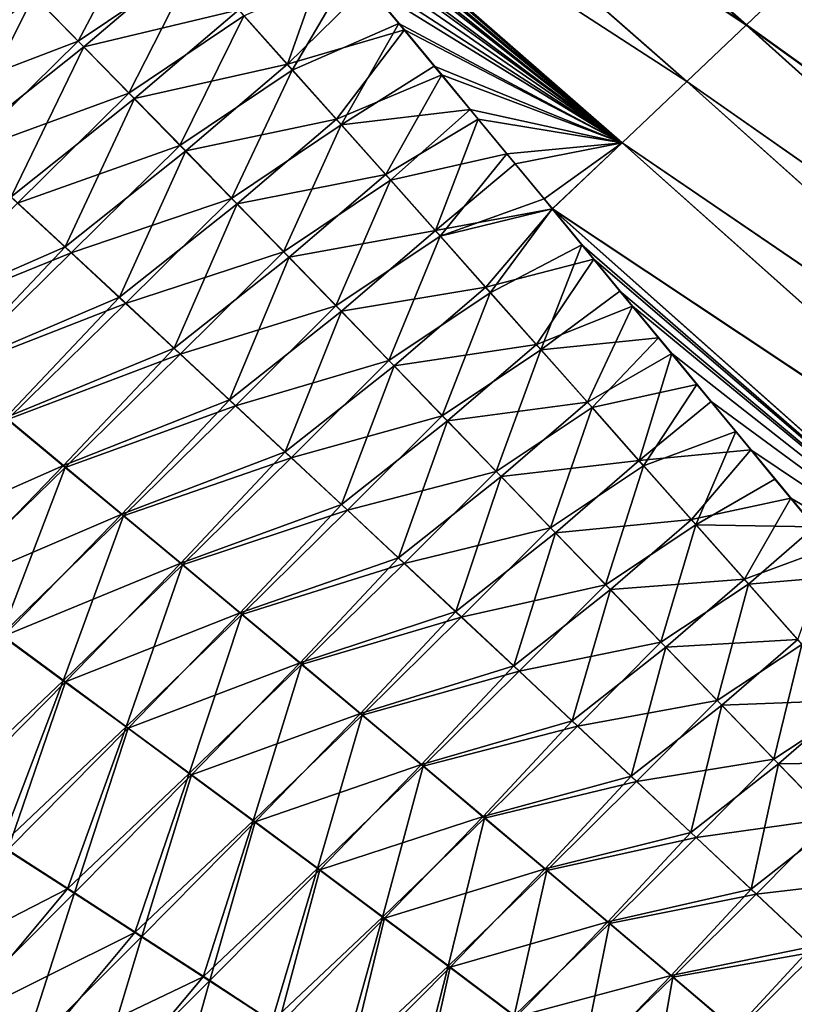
# Model space of a CAD drawing. Header units: metres. Extents: x -42 to 163, y -93 to 90.
# Tile 109 of 232: x 84.34 to 89.14, y -52.26 to -46.17. Entities that reach past the tile are written whole.
import ezdxf

# ---------------------------------------------------------------- set-up
doc = ezdxf.new("R2010")
doc.units = ezdxf.units.M
doc.layers.add('solid_500770_SW0001', color=7, linetype='CONTINUOUS')

msp = doc.modelspace()

# ---------------------------------------------------------------- linework, layer by layer
at = {"layer": 'solid_500770_SW0001'}
for points in [[(88.842407, -46.198994, -12.924019), (85.623665, -44.050396, -13.65009), (85.996208, -43.693958, -12.489612)], [(88.844009, -46.197338, 12.919007), (85.997467, -43.69265, 12.485934), (85.624489, -44.049454, 13.648698)], [(89.176666, -45.879658, -11.694479), (88.842407, -46.198994, -12.924019), (85.996208, -43.693958, -12.489612)], [(88.844009, -46.197338, 12.919007), (89.178719, -45.877609, 11.686087), (85.997467, -43.69265, 12.485934)], [(88.474968, -46.548908, -14.134902), (85.217995, -44.436153, -14.788353), (85.623665, -44.050396, -13.65009)], [(88.476227, -46.547539, 14.132339), (85.624489, -44.049454, 13.648698), (85.218956, -44.435909, 14.788419)], [(88.842407, -46.198994, -12.924019), (88.474968, -46.548908, -14.134902), (85.623665, -44.050396, -13.65009)], [(88.476227, -46.547539, 14.132339), (88.844009, -46.197338, 12.919007), (85.624489, -44.049454, 13.648698)], [(88.074707, -46.928787, -15.326042), (85.314484, -44.549709, -14.855278), (85.217995, -44.436153, -14.788353)], [(88.474968, -46.548908, -14.134902), (88.074707, -46.928787, -15.326042), (85.217995, -44.436153, -14.788353)], [(88.075584, -46.92775, 15.32533), (85.218956, -44.435909, 14.788419), (85.491211, -44.756969, 14.977958)], [(88.075584, -46.92775, 15.32533), (88.476227, -46.547539, 14.132339), (85.218956, -44.435909, 14.788419)], [(88.074707, -46.928787, -15.326042), (85.575996, -44.858376, -15.037318), (85.314484, -44.549709, -14.855278)], [(85.765869, -45.082561, 15.170599), (88.075584, -46.92775, 15.32533), (85.491211, -44.756969, 14.977958)], [(88.074707, -46.928787, -15.326042), (85.844742, -45.177216, -15.225764), (85.575996, -44.858376, -15.037318)], [(85.765869, -45.082561, 15.170599), (86.043137, -45.412609, 15.365873), (88.075584, -46.92775, 15.32533)], [(88.074707, -46.928787, -15.326042), (86.120461, -45.505924, -15.420289), (85.844742, -45.177216, -15.225764)], [(86.043137, -45.412609, 15.365873), (86.268715, -45.68187, 15.524897), (88.075584, -46.92775, 15.32533)], [(85.135567, -45.481346, -16.336149), (84.703285, -46.298904, -17.553617), (84.391342, -45.981049, -17.406733)], [(85.135567, -45.481346, -16.336149), (85.431778, -45.810017, -16.507938), (84.703285, -46.298904, -17.553617)], [(88.074707, -46.928787, -15.326042), (86.402618, -45.843582, -15.619932), (86.120461, -45.505924, -15.420289)], [(84.081802, -45.666546, -17.261379), (84.391342, -45.981049, -17.406733), (83.343201, -46.392193, -18.285181)], [(83.628571, -46.652035, 18.390417), (84.428551, -46.016052, 17.421307), (84.11956, -45.701939, 17.276093)], [(85.69944, -46.105595, 16.660624), (86.000565, -46.441868, 16.83613), (86.268715, -45.68187, 15.524897)], [(86.000565, -46.441868, 16.83613), (86.496231, -45.953938, 15.685106), (86.268715, -45.68187, 15.524897)], [(86.268715, -45.68187, 15.524897), (86.496231, -45.953938, 15.685106), (88.075584, -46.92775, 15.32533)], [(84.428551, -46.016052, 17.421307), (84.739944, -46.333508, 17.568033), (85.400566, -45.7729, 16.486771)], [(84.739944, -46.333508, 17.568033), (85.69944, -46.105595, 16.660624), (85.400566, -45.7729, 16.486771)], [(85.431778, -45.810017, -16.507938), (85.017677, -46.620125, -17.701929), (84.703285, -46.298904, -17.553617)], [(85.431778, -45.810017, -16.507938), (85.730179, -46.14225, -16.681492), (85.017677, -46.620125, -17.701929)], [(86.402618, -45.843582, -15.619932), (86.030823, -46.478043, -16.856674), (85.730179, -46.14225, -16.681492)], [(86.402618, -45.843582, -15.619932), (86.690651, -46.189236, -15.823719), (86.030823, -46.478043, -16.856674)], [(88.074707, -46.928787, -15.326042), (86.690651, -46.189236, -15.823719), (86.402618, -45.843582, -15.619932)], [(92.234352, -48.636608, -12.064916), (88.842407, -46.198994, -12.924019), (89.176666, -45.879658, -11.694479)], [(92.23764, -48.633381, 12.05101), (89.178719, -45.877609, 11.686087), (88.844009, -46.197338, 12.919007)], [(86.000565, -46.441868, 16.83613), (86.725548, -46.229198, 15.847235), (86.496231, -45.953938, 15.685106)], [(86.496231, -45.953938, 15.685106), (86.725548, -46.229198, 15.847235), (88.075584, -46.92775, 15.32533)], [(84.391342, -45.981049, -17.406733), (83.668564, -46.692146, -18.408241), (83.343201, -46.392193, -18.285181)], [(83.628571, -46.652035, 18.390417), (83.957169, -46.955559, 18.514877), (84.428551, -46.016052, 17.421307)], [(84.391342, -45.981049, -17.406733), (84.703285, -46.298904, -17.553617), (83.668564, -46.692146, -18.408241)], [(83.957169, -46.955559, 18.514877), (84.739944, -46.333508, 17.568033), (84.428551, -46.016052, 17.421307)], [(84.739944, -46.333508, 17.568033), (85.05378, -46.654308, 17.716164), (85.69944, -46.105595, 16.660624)], [(85.730179, -46.14225, -16.681492), (85.334579, -46.94471, -17.851559), (85.017677, -46.620125, -17.701929)], [(85.05378, -46.654308, 17.716164), (86.000565, -46.441868, 16.83613), (85.69944, -46.105595, 16.660624)], [(85.730179, -46.14225, -16.681492), (86.030823, -46.478043, -16.856674), (85.334579, -46.94471, -17.851559)], [(86.690651, -46.189236, -15.823719), (86.333778, -46.817387, -17.033352), (86.030823, -46.478043, -16.856674)], [(86.690651, -46.189236, -15.823719), (86.910172, -46.453133, -15.978683), (86.333778, -46.817387, -17.033352)], [(88.074707, -46.928787, -15.326042), (86.910172, -46.453133, -15.978683), (86.690651, -46.189236, -15.823719)], [(91.905098, -48.950562, -13.340014), (88.474968, -46.548908, -14.134902), (88.842407, -46.198994, -12.924019)], [(91.908119, -48.947559, 13.329664), (88.844009, -46.197338, 12.919007), (88.476227, -46.547539, 14.132339)], [(92.234352, -48.636608, -12.064916), (91.905098, -48.950562, -13.340014), (88.842407, -46.198994, -12.924019)], [(91.908119, -48.947559, 13.329664), (92.23764, -48.633381, 12.05101), (88.844009, -46.197338, 12.919007)], [(86.000565, -46.441868, 16.83613), (86.304001, -46.781712, 17.013153), (86.725548, -46.229198, 15.847235)], [(86.304001, -46.781712, 17.013153), (86.956589, -46.507671, 16.01132), (86.725548, -46.229198, 15.847235)], [(86.725548, -46.229198, 15.847235), (86.956589, -46.507671, 16.01132), (88.075584, -46.92775, 15.32533)], [(84.703285, -46.298904, -17.553617), (83.99662, -46.995171, -18.532446), (83.668564, -46.692146, -18.408241)], [(83.957169, -46.955559, 18.514877), (84.288498, -47.262184, 18.640423), (84.739944, -46.333508, 17.568033)], [(84.703285, -46.298904, -17.553617), (85.017677, -46.620125, -17.701929), (83.99662, -46.995171, -18.532446)], [(84.288498, -47.262184, 18.640423), (85.05378, -46.654308, 17.716164), (84.739944, -46.333508, 17.568033)], [(85.05378, -46.654308, 17.716164), (85.370102, -46.978455, 17.865599), (86.000565, -46.441868, 16.83613)], [(85.370102, -46.978455, 17.865599), (86.304001, -46.781712, 17.013153), (86.000565, -46.441868, 16.83613)], [(86.910172, -46.453133, -15.978683), (87.13311, -46.721729, -16.136028), (86.333778, -46.817387, -17.033352)], [(88.074707, -46.928787, -15.326042), (87.13311, -46.721729, -16.136028), (86.910172, -46.453133, -15.978683)], [(86.030823, -46.478043, -16.856674), (85.654022, -47.272663, -18.002403), (85.334579, -46.94471, -17.851559)], [(86.030823, -46.478043, -16.856674), (86.333778, -46.817387, -17.033352), (85.654022, -47.272663, -18.002403)], [(86.304001, -46.781712, 17.013153), (86.60984, -47.12513, 17.191521), (86.956589, -46.507671, 16.01132)], [(86.60984, -47.12513, 17.191521), (87.183319, -46.781742, 16.172544), (86.956589, -46.507671, 16.01132)], [(86.956589, -46.507671, 16.01132), (87.183319, -46.781742, 16.172544), (88.075584, -46.92775, 15.32533)], [(91.542763, -49.294926, -14.59791), (88.074707, -46.928787, -15.326042), (88.474968, -46.548908, -14.134902)], [(91.545616, -49.292042, 14.590207), (88.476227, -46.547539, 14.132339), (88.075584, -46.92775, 15.32533)], [(91.905098, -48.950562, -13.340014), (91.542763, -49.294926, -14.59791), (88.474968, -46.548908, -14.134902)], [(91.545616, -49.292042, 14.590207), (91.908119, -48.947559, 13.329664), (88.476227, -46.547539, 14.132339)], [(85.017677, -46.620125, -17.701929), (84.327393, -47.301277, -18.657721), (83.99662, -46.995171, -18.532446)], [(85.017677, -46.620125, -17.701929), (85.334579, -46.94471, -17.851559), (84.327393, -47.301277, -18.657721)], [(84.288498, -47.262184, 18.640423), (84.622597, -47.571926, 18.766973), (85.05378, -46.654308, 17.716164)], [(84.622597, -47.571926, 18.766973), (85.370102, -46.978455, 17.865599), (85.05378, -46.654308, 17.716164)], [(87.13311, -46.721729, -16.136028), (86.639137, -47.160294, -17.211346), (86.333778, -46.817387, -17.033352)], [(87.13311, -46.721729, -16.136028), (87.360252, -46.996399, -16.296877), (86.639137, -47.160294, -17.211346)], [(88.074707, -46.928787, -15.326042), (87.360252, -46.996399, -16.296877), (87.13311, -46.721729, -16.136028)], [(85.370102, -46.978455, 17.865599), (85.688972, -47.305954, 18.01623), (86.304001, -46.781712, 17.013153)], [(86.333778, -46.817387, -17.033352), (85.976082, -47.603996, -18.154333), (85.654022, -47.272663, -18.002403)], [(85.688972, -47.305954, 18.01623), (86.60984, -47.12513, 17.191521), (86.304001, -46.781712, 17.013153)], [(86.333778, -46.817387, -17.033352), (86.639137, -47.160294, -17.211346), (85.976082, -47.603996, -18.154333)], [(86.60984, -47.12513, 17.191521), (86.918243, -47.472149, 17.370995), (87.183319, -46.781742, 16.172544)], [(86.918243, -47.472149, 17.370995), (87.411797, -47.058407, 16.334711), (87.183319, -46.781742, 16.172544)], [(87.183319, -46.781742, 16.172544), (87.411797, -47.058407, 16.334711), (88.075584, -46.92775, 15.32533)], [(85.334579, -46.94471, -17.851559), (84.660912, -47.610489, -18.783985), (84.327393, -47.301277, -18.657721)], [(85.334579, -46.94471, -17.851559), (85.654022, -47.272663, -18.002403), (84.660912, -47.610489, -18.783985)], [(88.074707, -46.928787, -15.326042), (87.591042, -47.276176, -16.460318), (87.360252, -46.996399, -16.296877)], [(87.411797, -47.058407, 16.334711), (87.642059, -47.337433, 16.497366), (88.075584, -46.92775, 15.32533)], [(88.074707, -46.928787, -15.326042), (87.641899, -47.337898, -16.496286), (87.591042, -47.276176, -16.460318)], [(91.147591, -49.669201, -15.837628), (87.641899, -47.337898, -16.496286), (88.074707, -46.928787, -15.326042)], [(91.150215, -49.6665, 15.831975), (88.075584, -46.92775, 15.32533), (87.642059, -47.337433, 16.497366)], [(91.542763, -49.294926, -14.59791), (91.147591, -49.669201, -15.837628), (88.074707, -46.928787, -15.326042)], [(91.150215, -49.6665, 15.831975), (91.545616, -49.292042, 14.590207), (88.075584, -46.92775, 15.32533)], [(84.622597, -47.571926, 18.766973), (84.95948, -47.884796, 18.894453), (85.370102, -46.978455, 17.865599)], [(84.95948, -47.884796, 18.894453), (85.688972, -47.305954, 18.01623), (85.370102, -46.978455, 17.865599)], [(87.360252, -46.996399, -16.296877), (86.947067, -47.506779, -17.390415), (86.639137, -47.160294, -17.211346)], [(87.360252, -46.996399, -16.296877), (87.591042, -47.276176, -16.460318), (86.947067, -47.506779, -17.390415)], [(86.918243, -47.472149, 17.370995), (87.642059, -47.337433, 16.497366), (87.411797, -47.058407, 16.334711)], [(85.688972, -47.305954, 18.01623), (86.010452, -47.636822, 18.167925), (86.60984, -47.12513, 17.191521)], [(86.010452, -47.636822, 18.167925), (86.918243, -47.472149, 17.370995), (86.60984, -47.12513, 17.191521)], [(86.639137, -47.160294, -17.211346), (86.300888, -47.938755, -18.307159), (85.976082, -47.603996, -18.154333)], [(86.639137, -47.160294, -17.211346), (86.947067, -47.506779, -17.390415), (86.300888, -47.938755, -18.307159)], [(83.548248, -48.043659, 19.470854), (84.622597, -47.571926, 18.766973), (84.288498, -47.262184, 18.640423)], [(84.327393, -47.301277, -18.657721), (84.660912, -47.610489, -18.783985), (83.55899, -48.055874, -19.476368)], [(85.654022, -47.272663, -18.002403), (84.997223, -47.922813, -18.911163), (84.660912, -47.610489, -18.783985)], [(84.95948, -47.884796, 18.894453), (85.299217, -48.200829, 19.022764), (85.688972, -47.305954, 18.01623)], [(85.654022, -47.272663, -18.002403), (85.976082, -47.603996, -18.154333), (84.997223, -47.922813, -18.911163)], [(85.299217, -48.200829, 19.022764), (86.010452, -47.636822, 18.167925), (85.688972, -47.305954, 18.01623)], [(87.591042, -47.276176, -16.460318), (87.641899, -47.337898, -16.496286), (86.947067, -47.506779, -17.390415)], [(86.918243, -47.472149, 17.370995), (87.22937, -47.822788, 17.551329), (87.642059, -47.337433, 16.497366)], [(87.641899, -47.337898, -16.496286), (87.257721, -47.856876, -17.570316), (86.947067, -47.506779, -17.390415)], [(87.22937, -47.822788, 17.551329), (87.899139, -47.648808, 16.67745), (87.642059, -47.337433, 16.497366)], [(87.641899, -47.337898, -16.496286), (87.82486, -47.560024, -16.625385), (87.257721, -47.856876, -17.570316)], [(90.71981, -50.072876, -17.058199), (87.82486, -47.560024, -16.625385), (87.641899, -47.337898, -16.496286)], [(91.147591, -49.669201, -15.837628), (90.71981, -50.072876, -17.058199), (87.641899, -47.337898, -16.496286)], [(90.721992, -50.070599, 17.054306), (87.642059, -47.337433, 16.497366), (87.899139, -47.648808, 16.67745)], [(90.721992, -50.070599, 17.054306), (91.150215, -49.6665, 15.831975), (87.642059, -47.337433, 16.497366)], [(86.010452, -47.636822, 18.167925), (86.334671, -47.9711, 18.320492), (86.918243, -47.472149, 17.370995)], [(86.334671, -47.9711, 18.320492), (87.22937, -47.822788, 17.551329), (86.918243, -47.472149, 17.370995)], [(86.947067, -47.506779, -17.390415), (86.628571, -48.276981, -18.460684), (86.300888, -47.938755, -18.307159)], [(86.947067, -47.506779, -17.390415), (87.257721, -47.856876, -17.570316), (86.628571, -48.276981, -18.460684)], [(87.82486, -47.560024, -16.625385), (87.571259, -48.210598, -17.750803), (87.257721, -47.856876, -17.570316)], [(87.82486, -47.560024, -16.625385), (88.061073, -47.846863, -16.791109), (87.571259, -48.210598, -17.750803)], [(90.71981, -50.072876, -17.058199), (88.061073, -47.846863, -16.791109), (87.82486, -47.560024, -16.625385)], [(83.548248, -48.043659, 19.470854), (83.900391, -48.335377, 19.57732), (84.622597, -47.571926, 18.766973)], [(84.660912, -47.610489, -18.783985), (83.910988, -48.347404, -19.582727), (83.55899, -48.055874, -19.476368)], [(83.900391, -48.335377, 19.57732), (84.95948, -47.884796, 18.894453), (84.622597, -47.571926, 18.766973)], [(84.660912, -47.610489, -18.783985), (84.997223, -47.922813, -18.911163), (83.910988, -48.347404, -19.582727)], [(85.976082, -47.603996, -18.154333), (85.336372, -48.238285, -19.039154), (84.997223, -47.922813, -18.911163)], [(85.976082, -47.603996, -18.154333), (86.300888, -47.938755, -18.307159), (85.336372, -48.238285, -19.039154)], [(85.299217, -48.200829, 19.022764), (85.641884, -48.520092, 19.151762), (86.010452, -47.636822, 18.167925)], [(85.641884, -48.520092, 19.151762), (86.334671, -47.9711, 18.320492), (86.010452, -47.636822, 18.167925)], [(87.22937, -47.822788, 17.551329), (87.543388, -48.177078, 17.732277), (87.899139, -47.648808, 16.67745)], [(87.543388, -48.177078, 17.732277), (88.139595, -47.939838, 16.844318), (87.899139, -47.648808, 16.67745)], [(88.139595, -47.939838, 16.844318), (90.721992, -50.070599, 17.054306), (87.899139, -47.648808, 16.67745)], [(86.334671, -47.9711, 18.320492), (86.661774, -48.308838, 18.473734), (87.22937, -47.822788, 17.551329)], [(87.257721, -47.856876, -17.570316), (86.959259, -48.618725, -18.614708), (86.628571, -48.276981, -18.460684)], [(86.661774, -48.308838, 18.473734), (87.543388, -48.177078, 17.732277), (87.22937, -47.822788, 17.551329)], [(87.257721, -47.856876, -17.570316), (87.571259, -48.210598, -17.750803), (86.959259, -48.618725, -18.614708)], [(88.061073, -47.846863, -16.791109), (88.299026, -48.135586, -16.956509), (87.571259, -48.210598, -17.750803)], [(88.061073, -47.846863, -16.791109), (90.259529, -50.505569, -18.258816), (88.299026, -48.135586, -16.956509)], [(90.71981, -50.072876, -17.058199), (90.259529, -50.505569, -18.258816), (88.061073, -47.846863, -16.791109)], [(83.900391, -48.335377, 19.57732), (84.255577, -48.629955, 19.684446), (84.95948, -47.884796, 18.894453)], [(84.997223, -47.922813, -18.911163), (84.266014, -48.641788, -19.689743), (83.910988, -48.347404, -19.582727)], [(84.255577, -48.629955, 19.684446), (85.299217, -48.200829, 19.022764), (84.95948, -47.884796, 18.894453)], [(84.997223, -47.922813, -18.911163), (85.336372, -48.238285, -19.039154), (84.266014, -48.641788, -19.689743)], [(86.300888, -47.938755, -18.307159), (85.678452, -48.556976, -19.167809), (85.336372, -48.238285, -19.039154)], [(85.641884, -48.520092, 19.151762), (85.987595, -48.842659, 19.281292), (86.334671, -47.9711, 18.320492)], [(86.300888, -47.938755, -18.307159), (86.628571, -48.276981, -18.460684), (85.678452, -48.556976, -19.167809)], [(85.987595, -48.842659, 19.281292), (86.661774, -48.308838, 18.473734), (86.334671, -47.9711, 18.320492)], [(87.543388, -48.177078, 17.732277), (87.860451, -48.535034, 17.913589), (88.139595, -47.939838, 16.844318)], [(87.860451, -48.535034, 17.913589), (88.381844, -48.233662, 17.012131), (88.139595, -47.939838, 16.844318)], [(88.139595, -47.939838, 16.844318), (88.381844, -48.233662, 17.012131), (90.721992, -50.070599, 17.054306)], [(88.299026, -48.135586, -16.956509), (87.887856, -48.567978, -17.931631), (87.571259, -48.210598, -17.750803)], [(88.299026, -48.135586, -16.956509), (88.538078, -48.425091, -17.120638), (87.887856, -48.567978, -17.931631)], [(88.299026, -48.135586, -16.956509), (90.259529, -50.505569, -18.258816), (88.538078, -48.425091, -17.120638)], [(84.255577, -48.629955, 19.684446), (84.613831, -48.927452, 19.79216), (85.299217, -48.200829, 19.022764)], [(84.613831, -48.927452, 19.79216), (85.641884, -48.520092, 19.151762), (85.299217, -48.200829, 19.022764)], [(86.661774, -48.308838, 18.473734), (86.991882, -48.650078, 18.627455), (87.543388, -48.177078, 17.732277)], [(87.571259, -48.210598, -17.750803), (87.293098, -48.964035, -18.769033), (86.959259, -48.618725, -18.614708)], [(86.991882, -48.650078, 18.627455), (87.860451, -48.535034, 17.913589), (87.543388, -48.177078, 17.732277)], [(87.571259, -48.210598, -17.750803), (87.887856, -48.567978, -17.931631), (87.293098, -48.964035, -18.769033)], [(87.860451, -48.535034, 17.913589), (88.180733, -48.896687, 18.09502), (88.381844, -48.233662, 17.012131)], [(88.180733, -48.896687, 18.09502), (88.625946, -48.530136, 17.180557), (88.381844, -48.233662, 17.012131)], [(88.381844, -48.233662, 17.012131), (88.625946, -48.530136, 17.180557), (90.721992, -50.070599, 17.054306)], [(85.336372, -48.238285, -19.039154), (84.624115, -48.939091, -19.797342), (84.266014, -48.641788, -19.689743)], [(85.336372, -48.238285, -19.039154), (85.678452, -48.556976, -19.167809), (84.624115, -48.939091, -19.797342)], [(86.628571, -48.276981, -18.460684), (86.02356, -48.878963, -19.296976), (85.678452, -48.556976, -19.167809)], [(86.628571, -48.276981, -18.460684), (86.959259, -48.618725, -18.614708), (86.02356, -48.878963, -19.296976)], [(85.987595, -48.842659, 19.281292), (86.336441, -49.168602, 19.411201), (86.661774, -48.308838, 18.473734)], [(86.336441, -49.168602, 19.411201), (86.991882, -48.650078, 18.627455), (86.661774, -48.308838, 18.473734)], [(88.538078, -48.425091, -17.120638), (88.207657, -48.929035, -18.112555), (87.887856, -48.567978, -17.931631)], [(88.538078, -48.425091, -17.120638), (88.778679, -48.716557, -17.284704), (88.207657, -48.929035, -18.112555)], [(88.538078, -48.425091, -17.120638), (90.259529, -50.505569, -18.258816), (88.778679, -48.716557, -17.284704)], [(84.613831, -48.927452, 19.79216), (84.975212, -49.227966, 19.900349), (85.641884, -48.520092, 19.151762)], [(84.975212, -49.227966, 19.900349), (85.987595, -48.842659, 19.281292), (85.641884, -48.520092, 19.151762)], [(86.991882, -48.650078, 18.627455), (87.325134, -48.994865, 18.781458), (87.860451, -48.535034, 17.913589)], [(87.325134, -48.994865, 18.781458), (88.180733, -48.896687, 18.09502), (87.860451, -48.535034, 17.913589)], [(88.180733, -48.896687, 18.09502), (88.871971, -48.829014, 17.349077), (88.625946, -48.530136, 17.180557)], [(88.625946, -48.530136, 17.180557), (88.871971, -48.829014, 17.349077), (90.721992, -50.070599, 17.054306)], [(85.678452, -48.556976, -19.167809), (84.985336, -49.239407, -19.905413), (84.624115, -48.939091, -19.797342)], [(85.678452, -48.556976, -19.167809), (86.02356, -48.878963, -19.296976), (84.985336, -49.239407, -19.905413)], [(87.887856, -48.567978, -17.931631), (87.630219, -49.312954, -18.923464), (87.293098, -48.964035, -18.769033)], [(87.887856, -48.567978, -17.931631), (88.207657, -48.929035, -18.112555), (87.630219, -49.312954, -18.923464)], [(83.480812, -49.42728, 20.331076), (84.613831, -48.927452, 19.79216), (84.255577, -48.629955, 19.684446)], [(84.266014, -48.641788, -19.689743), (84.624115, -48.939091, -19.797342), (83.844513, -49.696812, -20.420361)], [(86.959259, -48.618725, -18.614708), (86.371803, -49.204315, -19.426502), (86.02356, -48.878963, -19.296976)], [(86.336441, -49.168602, 19.411201), (86.68853, -49.498001, 19.541334), (86.991882, -48.650078, 18.627455)], [(86.959259, -48.618725, -18.614708), (87.293098, -48.964035, -18.769033), (86.371803, -49.204315, -19.426502)], [(86.68853, -49.498001, 19.541334), (87.325134, -48.994865, 18.781458), (86.991882, -48.650078, 18.627455)], [(88.778679, -48.716557, -17.284704), (88.530838, -49.293789, -18.293329), (88.207657, -48.929035, -18.112555)], [(88.778679, -48.716557, -17.284704), (89.021286, -49.01075, -17.449299), (88.530838, -49.293789, -18.293329)], [(88.778679, -48.716557, -17.284704), (90.259529, -50.505569, -18.258816), (89.021286, -49.01075, -17.449299)], [(84.975212, -49.227966, 19.900349), (85.339798, -49.531609, 20.0089), (85.987595, -48.842659, 19.281292)], [(85.339798, -49.531609, 20.0089), (86.336441, -49.168602, 19.411201), (85.987595, -48.842659, 19.281292)], [(88.180733, -48.896687, 18.09502), (88.504387, -49.262054, 18.276323), (88.871971, -48.829014, 17.349077)], [(88.504387, -49.262054, 18.276323), (89.120003, -49.130032, 17.517166), (88.871971, -48.829014, 17.349077)], [(88.871971, -48.829014, 17.349077), (89.120003, -49.130032, 17.517166), (90.721992, -50.070599, 17.054306)], [(86.02356, -48.878963, -19.296976), (85.349762, -49.54285, -20.01384), (84.985336, -49.239407, -19.905413)], [(86.02356, -48.878963, -19.296976), (86.371803, -49.204315, -19.426502), (85.349762, -49.54285, -20.01384)], [(87.325134, -48.994865, 18.781458), (87.661659, -49.343254, 18.935545), (88.180733, -48.896687, 18.09502)], [(87.661659, -49.343254, 18.935545), (88.504387, -49.262054, 18.276323), (88.180733, -48.896687, 18.09502)], [(83.480812, -49.42728, 20.331076), (83.8592, -49.7043, 20.422113), (84.613831, -48.927452, 19.79216)], [(84.624115, -48.939091, -19.797342), (84.226486, -49.976734, -20.511736), (83.844513, -49.696812, -20.420361)], [(83.8592, -49.7043, 20.422113), (84.975212, -49.227966, 19.900349), (84.613831, -48.927452, 19.79216)], [(84.624115, -48.939091, -19.797342), (84.985336, -49.239407, -19.905413), (84.226486, -49.976734, -20.511736)], [(87.293098, -48.964035, -18.769033), (86.723282, -49.533112, -19.556236), (86.371803, -49.204315, -19.426502)], [(87.293098, -48.964035, -18.769033), (87.630219, -49.312954, -18.923464), (86.723282, -49.533112, -19.556236)], [(88.207657, -48.929035, -18.112555), (87.970749, -49.665527, -19.077797), (87.630219, -49.312954, -18.923464)], [(88.207657, -48.929035, -18.112555), (88.530838, -49.293789, -18.293329), (87.970749, -49.665527, -19.077797)], [(86.68853, -49.498001, 19.541334), (87.043961, -49.830929, 19.671537), (87.325134, -48.994865, 18.781458)], [(87.043961, -49.830929, 19.671537), (87.661659, -49.343254, 18.935545), (87.325134, -48.994865, 18.781458)], [(89.021286, -49.01075, -17.449299), (89.265869, -49.307323, -17.613882), (88.530838, -49.293789, -18.293329)], [(89.021286, -49.01075, -17.449299), (90.259529, -50.505569, -18.258816), (89.265869, -49.307323, -17.613882)], [(88.504387, -49.262054, 18.276323), (88.831589, -49.631165, 18.457251), (89.120003, -49.130032, 17.517166)], [(88.831589, -49.631165, 18.457251), (89.370125, -49.432926, 17.684296), (89.120003, -49.130032, 17.517166)], [(89.120003, -49.130032, 17.517166), (89.370125, -49.432926, 17.684296), (90.721992, -50.070599, 17.054306)], [(85.339798, -49.531609, 20.0089), (85.707634, -49.838486, 20.117697), (86.336441, -49.168602, 19.411201)], [(86.371803, -49.204315, -19.426502), (85.71743, -49.849525, -20.122509), (85.349762, -49.54285, -20.01384)], [(85.707634, -49.838486, 20.117697), (86.68853, -49.498001, 19.541334), (86.336441, -49.168602, 19.411201)], [(86.371803, -49.204315, -19.426502), (86.723282, -49.533112, -19.556236), (85.71743, -49.849525, -20.122509)], [(83.8592, -49.7043, 20.422113), (84.240913, -49.984131, 20.513453), (84.975212, -49.227966, 19.900349)], [(84.985336, -49.239407, -19.905413), (84.611832, -50.259613, -20.603333), (84.226486, -49.976734, -20.511736)], [(84.240913, -49.984131, 20.513453), (85.339798, -49.531609, 20.0089), (84.975212, -49.227966, 19.900349)], [(84.985336, -49.239407, -19.905413), (85.349762, -49.54285, -20.01384), (84.611832, -50.259613, -20.603333)], [(87.661659, -49.343254, 18.935545), (88.001595, -49.695282, 19.089521), (88.504387, -49.262054, 18.276323)], [(88.001595, -49.695282, 19.089521), (88.831589, -49.631165, 18.457251), (88.504387, -49.262054, 18.276323)], [(87.630219, -49.312954, -18.923464), (87.078094, -49.865425, -19.686024), (86.723282, -49.533112, -19.556236)], [(87.630219, -49.312954, -18.923464), (87.970749, -49.665527, -19.077797), (87.078094, -49.865425, -19.686024)], [(88.530838, -49.293789, -18.293329), (88.314827, -50.021805, -19.23184), (87.970749, -49.665527, -19.077797)], [(88.530838, -49.293789, -18.293329), (88.857552, -49.66227, -18.473709), (88.314827, -50.021805, -19.23184)], [(89.265869, -49.307323, -17.613882), (88.857552, -49.66227, -18.473709), (88.530838, -49.293789, -18.293329)], [(89.265869, -49.307323, -17.613882), (89.512421, -49.605927, -17.777905), (88.857552, -49.66227, -18.473709)], [(87.043961, -49.830929, 19.671537), (87.402832, -50.167461, 19.801657), (87.661659, -49.343254, 18.935545)], [(87.402832, -50.167461, 19.801657), (88.001595, -49.695282, 19.089521), (87.661659, -49.343254, 18.935545)], [(88.831589, -49.631165, 18.457251), (89.162491, -50.00404, 18.637558), (89.370125, -49.432926, 17.684296)], [(85.707634, -49.838486, 20.117697), (86.078796, -50.148708, 20.226625), (86.68853, -49.498001, 19.541334)], [(86.078796, -50.148708, 20.226625), (87.043961, -49.830929, 19.671537), (86.68853, -49.498001, 19.541334)], [(84.240913, -49.984131, 20.513453), (84.625999, -50.266922, 20.605013), (85.339798, -49.531609, 20.0089)], [(85.349762, -49.54285, -20.01384), (85.000565, -50.545597, -20.695068), (84.611832, -50.259613, -20.603333)], [(84.625999, -50.266922, 20.605013), (85.707634, -49.838486, 20.117697), (85.339798, -49.531609, 20.0089)], [(85.349762, -49.54285, -20.01384), (85.71743, -49.849525, -20.122509), (85.000565, -50.545597, -20.695068)], [(86.723282, -49.533112, -19.556236), (86.088425, -50.159542, -20.231306), (85.71743, -49.849525, -20.122509)], [(86.723282, -49.533112, -19.556236), (87.078094, -49.865425, -19.686024), (86.088425, -50.159542, -20.231306)], [(88.001595, -49.695282, 19.089521), (88.34507, -50.050999, 19.243189), (88.831589, -49.631165, 18.457251)], [(88.34507, -50.050999, 19.243189), (89.162491, -50.00404, 18.637558), (88.831589, -49.631165, 18.457251)], [(89.512421, -49.605927, -17.777905), (89.187973, -50.0345, -18.65345), (88.857552, -49.66227, -18.473709)], [(87.970749, -49.665527, -19.077797), (87.436333, -50.201328, -19.815712), (87.078094, -49.865425, -19.686024)], [(87.402832, -50.167461, 19.801657), (87.765244, -50.507675, 19.93154), (88.001595, -49.695282, 19.089521)], [(87.970749, -49.665527, -19.077797), (88.314827, -50.021805, -19.23184), (87.436333, -50.201328, -19.815712)], [(87.765244, -50.507675, 19.93154), (88.34507, -50.050999, 19.243189), (88.001595, -49.695282, 19.089521)], [(88.857552, -49.66227, -18.473709), (88.66259, -50.381836, -19.385389), (88.314827, -50.021805, -19.23184)], [(88.857552, -49.66227, -18.473709), (89.187973, -50.0345, -18.65345), (88.66259, -50.381836, -19.385389)], [(84.625999, -50.266922, 20.605013), (85.014465, -50.552811, 20.696709), (85.707634, -49.838486, 20.117697)], [(85.71743, -49.849525, -20.122509), (85.392723, -50.834827, -20.78686), (85.000565, -50.545597, -20.695068)], [(85.014465, -50.552811, 20.696709), (86.078796, -50.148708, 20.226625), (85.707634, -49.838486, 20.117697)], [(85.71743, -49.849525, -20.122509), (86.088425, -50.159542, -20.231306), (85.392723, -50.834827, -20.78686)], [(86.078796, -50.148708, 20.226625), (86.453354, -50.462376, 20.335571), (87.043961, -49.830929, 19.671537)], [(87.078094, -49.865425, -19.686024), (86.462807, -50.473003, -20.340115), (86.088425, -50.159542, -20.231306)], [(86.453354, -50.462376, 20.335571), (87.402832, -50.167461, 19.801657), (87.043961, -49.830929, 19.671537)], [(87.078094, -49.865425, -19.686024), (87.436333, -50.201328, -19.815712), (86.462807, -50.473003, -20.340115)], [(84.226486, -49.976734, -20.511736), (84.611832, -50.259613, -20.603333), (83.811813, -51.019073, -21.058268)], [(83.857254, -51.044945, 21.065689), (84.625999, -50.266922, 20.605013), (84.240913, -49.984131, 20.513453)], [(88.34507, -50.050999, 19.243189), (88.692215, -50.41045, 19.396351), (89.162491, -50.00404, 18.637558)], [(88.692215, -50.41045, 19.396351), (89.497261, -50.380699, 18.816994), (89.162491, -50.00404, 18.637558)], [(88.314827, -50.021805, -19.23184), (87.798111, -50.540897, -19.94515), (87.436333, -50.201328, -19.815712)], [(87.765244, -50.507675, 19.93154), (88.131302, -50.851643, 20.061029), (88.34507, -50.050999, 19.243189)], [(88.314827, -50.021805, -19.23184), (88.66259, -50.381836, -19.385389), (87.798111, -50.540897, -19.94515)], [(88.131302, -50.851643, 20.061029), (88.692215, -50.41045, 19.396351), (88.34507, -50.050999, 19.243189)], [(89.187973, -50.0345, -18.65345), (89.014168, -50.745659, -19.53825), (88.66259, -50.381836, -19.385389)], [(89.187973, -50.0345, -18.65345), (89.522247, -50.4105, -18.832308), (89.014168, -50.745659, -19.53825)], [(85.014465, -50.552811, 20.696709), (85.406342, -50.841949, 20.788456), (86.078796, -50.148708, 20.226625)], [(86.088425, -50.159542, -20.231306), (85.788322, -51.127449, -20.878618), (85.392723, -50.834827, -20.78686)], [(85.406342, -50.841949, 20.788456), (86.453354, -50.462376, 20.335571), (86.078796, -50.148708, 20.226625)], [(86.088425, -50.159542, -20.231306), (86.462807, -50.473003, -20.340115), (85.788322, -51.127449, -20.878618)], [(86.453354, -50.462376, 20.335571), (86.83136, -50.779606, 20.444416), (87.402832, -50.167461, 19.801657)], [(86.83136, -50.779606, 20.444416), (87.765244, -50.507675, 19.93154), (87.402832, -50.167461, 19.801657)], [(87.436333, -50.201328, -19.815712), (86.840637, -50.79002, -20.448822), (86.462807, -50.473003, -20.340115)], [(87.436333, -50.201328, -19.815712), (87.798111, -50.540897, -19.94515), (86.840637, -50.79002, -20.448822)], [(84.611832, -50.259613, -20.603333), (84.223038, -51.282654, -21.137251), (83.811813, -51.019073, -21.058268)], [(83.857254, -51.044945, 21.065689), (84.267632, -51.308155, 21.144476), (84.625999, -50.266922, 20.605013)], [(84.611832, -50.259613, -20.603333), (85.000565, -50.545597, -20.695068), (84.223038, -51.282654, -21.137251)], [(84.267632, -51.308155, 21.144476), (85.014465, -50.552811, 20.696709), (84.625999, -50.266922, 20.605013)], [(88.66259, -50.381836, -19.385389), (88.163513, -50.884209, -20.074183), (87.798111, -50.540897, -19.94515)], [(88.131302, -50.851643, 20.061029), (88.501099, -51.199436, 20.189974), (88.692215, -50.41045, 19.396351)], [(88.66259, -50.381836, -19.385389), (89.014168, -50.745659, -19.53825), (88.163513, -50.884209, -20.074183)], [(88.501099, -51.199436, 20.189974), (89.043175, -50.773685, 19.548811), (88.692215, -50.41045, 19.396351)], [(88.692215, -50.41045, 19.396351), (89.043175, -50.773685, 19.548811), (89.497261, -50.380699, 18.816994)], [(89.522247, -50.4105, -18.832308), (89.369698, -51.113331, -19.690224), (89.014168, -50.745659, -19.53825)], [(89.043175, -50.773685, 19.548811), (89.836067, -50.761177, 18.995316), (89.497261, -50.380699, 18.816994)], [(85.406342, -50.841949, 20.788456), (85.801659, -51.134483, 20.880171), (86.453354, -50.462376, 20.335571)], [(86.462807, -50.473003, -20.340115), (86.187386, -51.423615, -20.970266), (85.788322, -51.127449, -20.878618)], [(85.801659, -51.134483, 20.880171), (86.83136, -50.779606, 20.444416), (86.453354, -50.462376, 20.335571)], [(86.462807, -50.473003, -20.340115), (86.840637, -50.79002, -20.448822), (86.187386, -51.423615, -20.970266)], [(85.000565, -50.545597, -20.695068), (84.637802, -51.549393, -21.216215), (84.223038, -51.282654, -21.137251)], [(84.267632, -51.308155, 21.144476), (84.681526, -51.574528, 21.223238), (85.014465, -50.552811, 20.696709)], [(85.000565, -50.545597, -20.695068), (85.392723, -50.834827, -20.78686), (84.637802, -51.549393, -21.216215)], [(84.681526, -51.574528, 21.223238), (85.406342, -50.841949, 20.788456), (85.014465, -50.552811, 20.696709)], [(86.83136, -50.779606, 20.444416), (87.212875, -51.100498, 20.553049), (87.765244, -50.507675, 19.93154)], [(87.798111, -50.540897, -19.94515), (87.221977, -51.110699, -20.557312), (86.840637, -50.79002, -20.448822)], [(87.212875, -51.100498, 20.553049), (88.131302, -50.851643, 20.061029), (87.765244, -50.507675, 19.93154)], [(87.798111, -50.540897, -19.94515), (88.163513, -50.884209, -20.074183), (87.221977, -51.110699, -20.557312)], [(85.801659, -51.134483, 20.880171), (86.200439, -51.43055, 20.971769), (86.83136, -50.779606, 20.444416)], [(86.840637, -50.79002, -20.448822), (86.589958, -51.723461, -21.061714), (86.187386, -51.423615, -20.970266)], [(86.200439, -51.43055, 20.971769), (87.212875, -51.100498, 20.553049), (86.83136, -50.779606, 20.444416)], [(86.840637, -50.79002, -20.448822), (87.221977, -51.110699, -20.557312), (86.589958, -51.723461, -21.061714)], [(89.014168, -50.745659, -19.53825), (88.532654, -51.231331, -20.20266), (88.163513, -50.884209, -20.074183)], [(88.501099, -51.199436, 20.189974), (88.874741, -51.55114, 20.318218), (89.043175, -50.773685, 19.548811)], [(89.014168, -50.745659, -19.53825), (89.369698, -51.113331, -19.690224), (88.532654, -51.231331, -20.20266)], [(88.874741, -51.55114, 20.318218), (89.398071, -51.140747, 19.700371), (89.043175, -50.773685, 19.548811)], [(89.043175, -50.773685, 19.548811), (89.398071, -51.140747, 19.700371), (89.836067, -50.761177, 18.995316)], [(85.392723, -50.834827, -20.78686), (85.056091, -51.819477, -21.295099), (84.637802, -51.549393, -21.216215)], [(84.681526, -51.574528, 21.223238), (85.098923, -51.844242, 21.301912), (85.406342, -50.841949, 20.788456)], [(85.392723, -50.834827, -20.78686), (85.788322, -51.127449, -20.878618), (85.056091, -51.819477, -21.295099)], [(85.098923, -51.844242, 21.301912), (85.801659, -51.134483, 20.880171), (85.406342, -50.841949, 20.788456)], [(87.212875, -51.100498, 20.553049), (87.597977, -51.425163, 20.661354), (88.131302, -50.851643, 20.061029)], [(87.597977, -51.425163, 20.661354), (88.501099, -51.199436, 20.189974), (88.131302, -50.851643, 20.061029)], [(88.163513, -50.884209, -20.074183), (87.606895, -51.43515, -20.665472), (87.221977, -51.110699, -20.557312)], [(88.163513, -50.884209, -20.074183), (88.532654, -51.231331, -20.20266), (87.606895, -51.43515, -20.665472)], [(86.200439, -51.43055, 20.971769), (86.602722, -51.730301, 21.063169), (87.212875, -51.100498, 20.553049)], [(86.602722, -51.730301, 21.063169), (87.597977, -51.425163, 20.661354), (87.212875, -51.100498, 20.553049)], [(85.788322, -51.127449, -20.878618), (85.47789, -52.093094, -21.37384), (85.056091, -51.819477, -21.295099)], [(85.098923, -51.844242, 21.301912), (85.519814, -52.117489, 21.380442), (85.801659, -51.134483, 20.880171)], [(85.788322, -51.127449, -20.878618), (86.187386, -51.423615, -20.970266), (85.47789, -52.093094, -21.37384)], [(85.519814, -52.117489, 21.380442), (86.200439, -51.43055, 20.971769), (85.801659, -51.134483, 20.880171)], [(87.221977, -51.110699, -20.557312), (86.996048, -52.027138, -21.15288), (86.589958, -51.723461, -21.061714)], [(87.221977, -51.110699, -20.557312), (87.606895, -51.43515, -20.665472), (86.996048, -52.027138, -21.15288)], [(89.369698, -51.113331, -19.690224), (88.905624, -51.582344, -20.330427), (88.532654, -51.231331, -20.20266)], [(88.874741, -51.55114, 20.318218), (89.252335, -51.906818, 20.445608), (89.398071, -51.140747, 19.700371)], [(89.369698, -51.113331, -19.690224), (89.729309, -51.48489, -19.84111), (88.905624, -51.582344, -20.330427)], [(87.597977, -51.425163, 20.661354), (87.986725, -51.753708, 20.769215), (88.501099, -51.199436, 20.189974)], [(87.986725, -51.753708, 20.769215), (88.874741, -51.55114, 20.318218), (88.501099, -51.199436, 20.189974)], [(84.223038, -51.282654, -21.137251), (84.637802, -51.549393, -21.216215), (83.517235, -52.124149, -21.464203)], [(88.532654, -51.231331, -20.20266), (87.995445, -51.763474, -20.773186), (87.606895, -51.43515, -20.665472)], [(88.532654, -51.231331, -20.20266), (88.905624, -51.582344, -20.330427), (87.995445, -51.763474, -20.773186)], [(83.915413, -52.34174, 21.527151), (84.681526, -51.574528, 21.223238), (84.267632, -51.308155, 21.144476)], [(86.187386, -51.423615, -20.970266), (85.903191, -52.370434, -21.452381), (85.47789, -52.093094, -21.37384)], [(85.519814, -52.117489, 21.380442), (85.944183, -52.394459, 21.458763), (86.200439, -51.43055, 20.971769)], [(86.187386, -51.423615, -20.970266), (86.589958, -51.723461, -21.061714), (85.903191, -52.370434, -21.452381)], [(85.944183, -52.394459, 21.458763), (86.602722, -51.730301, 21.063169), (86.200439, -51.43055, 20.971769)], [(86.602722, -51.730301, 21.063169), (87.008514, -52.033882, 21.154285), (87.597977, -51.425163, 20.661354)], [(87.606895, -51.43515, -20.665472), (87.405685, -52.334793, -21.243681), (86.996048, -52.027138, -21.15288)], [(87.008514, -52.033882, 21.154285), (87.986725, -51.753708, 20.769215), (87.597977, -51.425163, 20.661354)], [(87.606895, -51.43515, -20.665472), (87.995445, -51.763474, -20.773186), (87.405685, -52.334793, -21.243681)], [(89.729309, -51.48489, -19.84111), (89.282524, -51.937321, -20.457333), (88.905624, -51.582344, -20.330427)], [(84.637802, -51.549393, -21.216215), (83.95343, -52.365978, -21.534138), (83.517235, -52.124149, -21.464203)], [(83.915413, -52.34174, 21.527151), (84.355942, -52.587254, 21.597145), (84.681526, -51.574528, 21.223238)], [(84.637802, -51.549393, -21.216215), (85.056091, -51.819477, -21.295099), (83.95343, -52.365978, -21.534138)], [(84.355942, -52.587254, 21.597145), (85.098923, -51.844242, 21.301912), (84.681526, -51.574528, 21.223238)], [(87.986725, -51.753708, 20.769215), (88.379181, -52.086243, 20.876518), (88.874741, -51.55114, 20.318218)], [(88.905624, -51.582344, -20.330427), (88.387711, -52.095783, -20.880339), (87.995445, -51.763474, -20.773186)], [(88.379181, -52.086243, 20.876518), (89.252335, -51.906818, 20.445608), (88.874741, -51.55114, 20.318218)], [(88.905624, -51.582344, -20.330427), (89.282524, -51.937321, -20.457333), (88.387711, -52.095783, -20.880339)], [(86.589958, -51.723461, -21.061714), (86.331978, -52.651684, -21.530655), (85.903191, -52.370434, -21.452381)], [(85.944183, -52.394459, 21.458763), (86.372017, -52.675331, 21.536816), (86.602722, -51.730301, 21.063169)], [(86.589958, -51.723461, -21.061714), (86.996048, -52.027138, -21.15288), (86.331978, -52.651684, -21.530655)], [(86.372017, -52.675331, 21.536816), (87.008514, -52.033882, 21.154285), (86.602722, -51.730301, 21.063169)], [(87.008514, -52.033882, 21.154285), (87.417854, -52.341431, 21.245033), (87.986725, -51.753708, 20.769215)], [(87.995445, -51.763474, -20.773186), (87.818901, -52.646564, -21.33403), (87.405685, -52.334793, -21.243681)], [(87.417854, -52.341431, 21.245033), (88.379181, -52.086243, 20.876518), (87.986725, -51.753708, 20.769215)], [(87.995445, -51.763474, -20.773186), (88.387711, -52.095783, -20.880339), (87.818901, -52.646564, -21.33403)], [(85.056091, -51.819477, -21.295099), (84.393204, -52.611107, -21.603918), (83.95343, -52.365978, -21.534138)], [(85.056091, -51.819477, -21.295099), (85.47789, -52.093094, -21.37384), (84.393204, -52.611107, -21.603918)], [(84.355942, -52.587254, 21.597145), (84.800003, -52.8363, 21.666941), (85.098923, -51.844242, 21.301912)], [(84.800003, -52.8363, 21.666941), (85.519814, -52.117489, 21.380442), (85.098923, -51.844242, 21.301912)], [(88.379181, -52.086243, 20.876518), (88.775406, -52.422874, 20.983147), (89.252335, -51.906818, 20.445608)], [(89.282524, -51.937321, -20.457333), (88.783737, -52.432186, -20.986818), (88.387711, -52.095783, -20.880339)], [(88.775406, -52.422874, 20.983147), (89.633972, -52.266552, 20.571989), (89.252335, -51.906818, 20.445608)], [(89.282524, -51.937321, -20.457333), (89.66346, -52.296337, -20.583221), (88.783737, -52.432186, -20.986818)], [(86.996048, -52.027138, -21.15288), (86.764244, -52.937035, -21.608606), (86.331978, -52.651684, -21.530655)], [(86.372017, -52.675331, 21.536816), (86.803307, -52.960297, 21.61454), (87.008514, -52.033882, 21.154285)], [(86.996048, -52.027138, -21.15288), (87.405685, -52.334793, -21.243681), (86.764244, -52.937035, -21.608606)], [(86.803307, -52.960297, 21.61454), (87.417854, -52.341431, 21.245033), (87.008514, -52.033882, 21.154285)], [(85.47789, -52.093094, -21.37384), (84.836487, -52.859772, -21.6735), (84.393204, -52.611107, -21.603918)], [(84.800003, -52.8363, 21.666941), (85.247543, -53.089115, 21.736496), (85.519814, -52.117489, 21.380442)], [(85.47789, -52.093094, -21.37384), (85.903191, -52.370434, -21.452381), (84.836487, -52.859772, -21.6735)], [(85.247543, -53.089115, 21.736496), (85.944183, -52.394459, 21.458763), (85.519814, -52.117489, 21.380442)], [(87.417854, -52.341431, 21.245033), (87.830765, -52.653099, 21.335329), (88.379181, -52.086243, 20.876518)], [(88.387711, -52.095783, -20.880339), (88.235725, -52.962605, -21.423845), (87.818901, -52.646564, -21.33403)], [(87.830765, -52.653099, 21.335329), (88.775406, -52.422874, 20.983147), (88.379181, -52.086243, 20.876518)], [(88.387711, -52.095783, -20.880339), (88.783737, -52.432186, -20.986818), (88.235725, -52.962605, -21.423845)]]:
    msp.add_3dface(points, dxfattribs=at)

doc.saveas('drawing.dxf')
